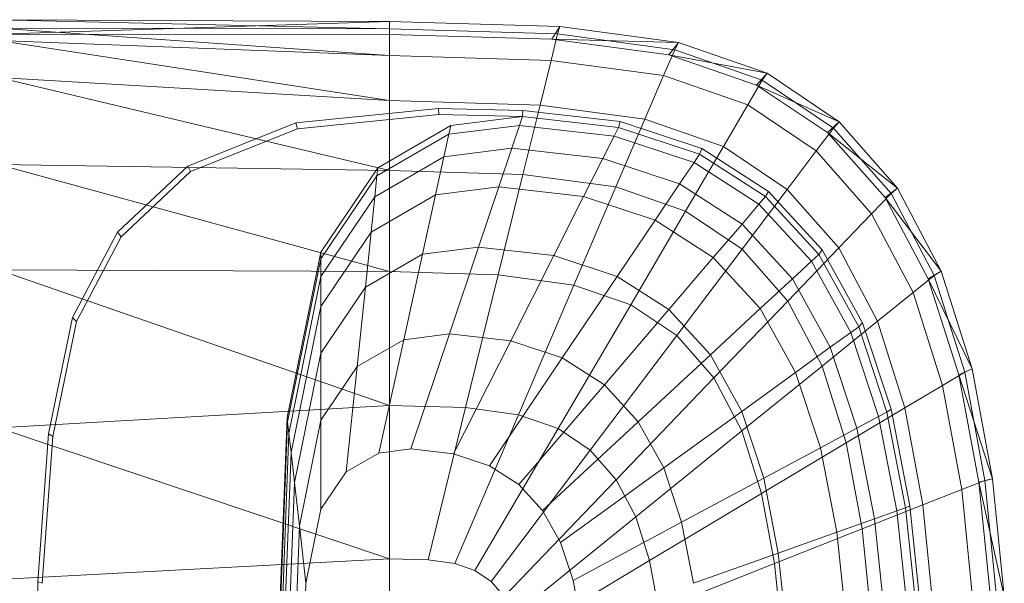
# Model space of a CAD drawing. Header units: metres. Extents: x 391.1 to 427.5, y 12.7 to 28.4.
# Tile 38 of 140: x 404.474 to 404.732, y 26.575 to 26.723. Entities that reach past the tile are written whole.
import ezdxf

# ---------------------------------------------------------------- set-up
doc = ezdxf.new("R2010")
doc.units = ezdxf.units.M
doc.layers.add('02_MOBILIARIO', color=7, linetype='Continuous', lineweight=18)
doc.layers.add('A-DETL-____-MBND', color=7, linetype='Continuous', lineweight=18)

# ---------------------------------------------------------------- blocks, each defined once
blk = doc.blocks.new('Family - Rentamans P1-154566-04_CLI_AIGUA_P1')
at = {"layer": 'A-DETL-____-MBND', "color": 253, "true_color": 0xaaaaaa}
for p, q in [((0.10273, 0.3648), (0, 0.36526)), ((0.10273, 0.36283), (0, 0.36526)), ((0.10273, 0.3648), (0, 0.36146)), ((0.14736, 0.36347), (0.10273, 0.3648)), ((0.10273, 0.36283), (0.10273, 0.3648)), ((0.10273, 0.36479), (0.10273, 0.36141)), ((0.10273, 0.36283), (0, 0.36308)), ((0, 0.36308), (0.10273, 0.35585)), ((0.14679, 0.36152), (0.10273, 0.36283)), ((0.10273, 0.36283), (0.10273, 0.35585)), ((0.14525, 0.36016), (0.14736, 0.36347)), ((0.14679, 0.36152), (0.14736, 0.36347)), ((0.17848, 0.35928), (0.14736, 0.36347)), ((0.10273, 0.36141), (0, 0.36146)), ((0.10273, 0.35585), (0, 0.35983)), ((0, 0.35983), (0.10273, 0.34405)), ((0.14525, 0.36016), (0.10273, 0.36141)), ((0.14508, 0.3546), (0.14679, 0.36152)), ((0.17596, 0.35605), (0.14525, 0.36016)), ((0.17848, 0.35928), (0.14525, 0.36016)), ((0.17751, 0.35738), (0.14679, 0.36152)), ((0.17596, 0.35605), (0.17848, 0.35928)), ((0.17751, 0.35738), (0.17848, 0.35928)), ((0.20176, 0.35121), (0.17848, 0.35928)), ((0.17461, 0.35061), (0.17751, 0.35738)), ((0.2005, 0.34941), (0.17751, 0.35738)), ((0.10273, 0.35585), (0.10273, 0.34405)), ((0.14508, 0.3546), (0.10273, 0.35585)), ((0.14508, 0.3546), (0.1422, 0.34287)), ((0.17461, 0.35061), (0.14508, 0.3546)), ((0.19894, 0.34814), (0.17596, 0.35605)), ((0.20176, 0.35121), (0.17596, 0.35605)), ((0.10273, 0.34405), (0, 0.35008)), ((0, 0.35008), (0.10273, 0.32574)), ((0.16971, 0.33917), (0.17461, 0.35061)), ((0.19671, 0.34296), (0.17461, 0.35061)), ((0.19671, 0.34296), (0.2005, 0.34941)), ((0.19894, 0.34814), (0.20176, 0.35121)), ((0.2005, 0.34941), (0.20176, 0.35121)), ((0.21918, 0.33686), (0.2005, 0.34941)), ((0.22069, 0.33849), (0.20176, 0.35121)), ((0.21762, 0.33569), (0.19894, 0.34814)), ((0.22069, 0.33849), (0.19894, 0.34814)), ((0.10273, 0.34405), (0.10273, 0.32574)), ((0.1422, 0.34287), (0.10273, 0.34405)), ((0.07816, 0.33823), (0.11557, 0.34199)), ((0.11557, 0.34199), (0.13769, 0.34144)), ((0.11566, 0.34041), (0.11557, 0.34199)), ((0.13755, 0.33987), (0.13769, 0.34144)), ((0.13769, 0.34144), (0.16318, 0.33856)), ((0.1422, 0.34287), (0.13772, 0.3247)), ((0.16971, 0.33917), (0.1422, 0.34287)), ((0.1903, 0.33203), (0.19671, 0.34296)), ((0.21467, 0.33089), (0.19671, 0.34296)), ((0.07861, 0.33669), (0.11566, 0.34041)), ((0.11566, 0.34041), (0.13755, 0.33987)), ((0.11875, 0.33749), (0.13755, 0.33987)), ((0.13678, 0.33756), (0.13755, 0.33987)), ((0.13755, 0.33987), (0.1628, 0.33702)), ((0.16971, 0.33917), (0.1621, 0.32141)), ((0.1628, 0.33702), (0.16318, 0.33856)), ((0.16318, 0.33856), (0.18466, 0.33146)), ((0.1903, 0.33203), (0.16971, 0.33917)), ((0.21762, 0.33569), (0.22069, 0.33849)), ((0.21918, 0.33686), (0.22069, 0.33849)), ((0.23596, 0.32112), (0.22069, 0.33849)), ((0.04977, 0.3269), (0.07816, 0.33823)), ((0.05051, 0.32548), (0.07861, 0.33669)), ((0.07861, 0.33669), (0.07816, 0.33823)), ((0.09963, 0.32643), (0.11875, 0.33749)), ((0.11825, 0.33522), (0.13678, 0.33756)), ((0.11875, 0.33749), (0.11825, 0.33522)), ((0.13476, 0.33156), (0.13678, 0.33756)), ((0.13678, 0.33756), (0.16165, 0.33475)), ((0.16165, 0.33475), (0.1628, 0.33702)), ((0.1628, 0.33702), (0.18406, 0.32998)), ((0.21467, 0.33089), (0.21918, 0.33686)), ((0.23426, 0.31971), (0.21918, 0.33686)), ((0.09941, 0.32432), (0.11825, 0.33522)), ((0.11825, 0.33522), (0.11696, 0.32931)), ((0.15867, 0.32886), (0.16165, 0.33475)), ((0.16165, 0.33475), (0.1826, 0.32782)), ((0.2327, 0.31866), (0.21762, 0.33569)), ((0.23596, 0.32112), (0.21762, 0.33569)), ((0.11696, 0.32931), (0.13476, 0.33156)), ((0.13135, 0.32141), (0.13476, 0.33156)), ((0.13476, 0.33156), (0.15867, 0.32886)), ((0.18036, 0.31508), (0.1903, 0.33203)), ((0.18406, 0.32998), (0.18466, 0.33146)), ((0.18466, 0.33146), (0.20212, 0.32026)), ((0.20704, 0.32079), (0.1903, 0.33203)), ((0.20704, 0.32079), (0.21467, 0.33089)), ((0.22917, 0.3144), (0.21467, 0.33089)), ((0.09884, 0.31884), (0.11696, 0.32931)), ((0.11696, 0.32931), (0.11476, 0.31932)), ((0.15363, 0.3189), (0.15867, 0.32886)), ((0.15867, 0.32886), (0.17881, 0.3222)), ((0.1826, 0.32782), (0.18406, 0.32998)), ((0.18406, 0.32998), (0.20135, 0.31889)), ((0.10273, 0.32574), (0, 0.32734)), ((0, 0.32734), (0.10273, 0.29924)), ((0.03136, 0.30959), (0.04977, 0.3269)), ((0.03228, 0.30834), (0.05051, 0.32548)), ((0.05051, 0.32548), (0.04977, 0.3269)), ((0.08473, 0.30435), (0.09963, 0.32643)), ((0.09941, 0.32432), (0.09963, 0.32643)), ((0.10273, 0.32574), (0.10273, 0.29924)), ((0.13772, 0.3247), (0.10273, 0.32574)), ((0.17881, 0.3222), (0.1826, 0.32782)), ((0.1826, 0.32782), (0.19963, 0.31689)), ((0.08473, 0.30256), (0.09941, 0.32432)), ((0.09941, 0.32432), (0.09884, 0.31884)), ((0.13772, 0.3247), (0.13123, 0.29839)), ((0.1621, 0.32141), (0.13772, 0.3247)), ((0.11476, 0.31932), (0.13135, 0.32141)), ((0.12606, 0.30567), (0.13135, 0.32141)), ((0.13135, 0.32141), (0.15363, 0.3189)), ((0.1621, 0.32141), (0.1511, 0.29571)), ((0.18036, 0.31508), (0.1621, 0.32141)), ((0.1724, 0.31269), (0.17881, 0.3222)), ((0.17881, 0.3222), (0.19518, 0.3117)), ((0.19519, 0.30512), (0.20704, 0.32079)), ((0.22054, 0.30543), (0.20704, 0.32079)), ((0.2327, 0.31866), (0.23596, 0.32112)), ((0.23426, 0.31971), (0.23596, 0.32112)), ((0.24746, 0.29938), (0.23596, 0.32112)), ((0.08473, 0.29792), (0.09884, 0.31884)), ((0.09788, 0.30955), (0.11476, 0.31932)), ((0.09884, 0.31884), (0.09788, 0.30955)), ((0.11476, 0.31932), (0.11135, 0.30381)), ((0.14581, 0.30344), (0.15363, 0.3189)), ((0.15363, 0.3189), (0.1724, 0.31269)), ((0.19963, 0.31689), (0.20135, 0.31889)), ((0.20135, 0.31889), (0.20212, 0.32026)), ((0.20135, 0.31889), (0.2153, 0.30374)), ((0.20212, 0.32026), (0.21621, 0.30495)), ((0.22917, 0.3144), (0.23426, 0.31971)), ((0.24405, 0.29737), (0.2327, 0.31866)), ((0.24746, 0.29938), (0.2327, 0.31866)), ((0.24562, 0.29825), (0.23426, 0.31971)), ((0.19518, 0.3117), (0.19963, 0.31689)), ((0.19963, 0.31689), (0.21338, 0.30196)), ((0.16244, 0.29794), (0.17239, 0.31269)), ((0.18036, 0.31508), (0.16597, 0.29056)), ((0.1724, 0.31269), (0.18765, 0.3029)), ((0.19519, 0.30512), (0.18036, 0.31508)), ((0.22054, 0.30543), (0.22917, 0.3144)), ((0.24008, 0.29377), (0.22917, 0.3144)), ((0.18765, 0.3029), (0.19518, 0.3117)), ((0.19518, 0.3117), (0.20839, 0.29735)), ((0.01958, 0.28716), (0.03136, 0.30959)), ((0.02062, 0.28613), (0.03228, 0.30834)), ((0.03228, 0.30834), (0.03136, 0.30959)), ((0.08473, 0.29006), (0.09788, 0.30955)), ((0.09788, 0.30955), (0.09638, 0.29516)), ((0.11135, 0.30381), (0.12606, 0.30567)), ((0.1184, 0.28289), (0.12606, 0.30567)), ((0.12606, 0.30567), (0.14581, 0.30344)), ((0.17806, 0.28244), (0.19519, 0.30512)), ((0.20717, 0.2915), (0.19519, 0.30512)), ((0.20717, 0.2915), (0.22054, 0.30542)), ((0.2153, 0.30374), (0.21621, 0.30495)), ((0.21621, 0.30495), (0.22681, 0.2858)), ((0.23071, 0.2862), (0.22054, 0.30543)), ((0.07584, 0.26096), (0.08473, 0.30435)), ((0.07598, 0.25981), (0.08473, 0.30256)), ((0.08473, 0.30256), (0.08473, 0.30435)), ((0.08473, 0.29792), (0.08473, 0.30256)), ((0.09638, 0.29516), (0.11135, 0.30381)), ((0.11135, 0.30381), (0.10642, 0.28138)), ((0.13449, 0.28107), (0.14581, 0.30344)), ((0.14581, 0.30344), (0.16244, 0.29794)), ((0.17596, 0.28926), (0.18765, 0.3029)), ((0.18765, 0.3029), (0.19996, 0.28953)), ((0.21338, 0.30196), (0.2153, 0.30374)), ((0.2153, 0.30374), (0.2258, 0.28478)), ((0.10273, 0.29924), (0, 0.29972)), ((0, 0.29972), (0.10273, 0.26415)), ((0.20839, 0.29735), (0.21338, 0.30196)), ((0.21338, 0.30196), (0.22372, 0.28328)), ((0.07631, 0.25683), (0.08473, 0.29792)), ((0.08473, 0.29792), (0.08473, 0.29006)), ((0.10273, 0.29924), (0.10273, 0.26415)), ((0.13123, 0.29839), (0.10273, 0.29924)), ((0.13123, 0.29839), (0.12265, 0.26356)), ((0.1511, 0.29571), (0.13123, 0.29839)), ((0.14804, 0.27659), (0.16244, 0.29794)), ((0.16244, 0.29794), (0.17596, 0.28926)), ((0.19996, 0.28953), (0.20839, 0.29735)), ((0.20839, 0.29735), (0.21834, 0.27939)), ((0.24008, 0.29377), (0.24562, 0.29825)), ((0.24405, 0.29737), (0.24746, 0.29938)), ((0.25202, 0.27221), (0.24405, 0.29737)), ((0.25554, 0.27371), (0.24405, 0.29737)), ((0.24562, 0.29825), (0.24746, 0.29938)), ((0.25359, 0.2729), (0.24562, 0.29825)), ((0.25554, 0.27371), (0.24746, 0.29938)), ((0.08473, 0.27788), (0.09638, 0.29516)), ((0.09638, 0.29516), (0.09423, 0.27433)), ((0.1511, 0.29571), (0.13653, 0.26169)), ((0.1511, 0.29571), (0.16597, 0.29056)), ((0.23071, 0.2862), (0.24008, 0.29377)), ((0.24775, 0.26941), (0.24008, 0.29377)), ((0.07689, 0.25177), (0.08473, 0.29006)), ((0.08473, 0.29006), (0.08473, 0.27788)), ((0.16597, 0.29056), (0.14692, 0.25809)), ((0.16597, 0.29056), (0.17805, 0.28244)), ((0.18688, 0.27741), (0.19996, 0.28953)), ((0.18781, 0.27134), (0.20717, 0.2915)), ((0.19996, 0.28953), (0.20923, 0.2728)), ((0.21618, 0.27446), (0.20717, 0.2915)), ((0.01327, 0.25673), (0.01958, 0.28716)), ((0.02062, 0.28613), (0.01958, 0.28716)), ((0.15906, 0.26952), (0.17596, 0.28926)), ((0.17596, 0.28926), (0.18688, 0.27741)), ((0.01437, 0.25599), (0.02062, 0.28613)), ((0.21618, 0.27446), (0.23071, 0.2862)), ((0.22372, 0.28328), (0.2258, 0.28478)), ((0.2258, 0.28478), (0.22681, 0.2858)), ((0.2258, 0.28478), (0.23317, 0.26239)), ((0.22681, 0.2858), (0.23426, 0.26319)), ((0.23785, 0.2635), (0.23071, 0.2862)), ((0.10642, 0.28138), (0.1184, 0.28289)), ((0.10826, 0.25273), (0.1184, 0.28289)), ((0.1184, 0.28289), (0.13449, 0.28107)), ((0.17805, 0.28244), (0.15537, 0.25241)), ((0.17805, 0.28244), (0.18781, 0.27134)), ((0.21834, 0.27939), (0.22372, 0.28328)), ((0.22372, 0.28328), (0.23099, 0.26122)), ((0.09423, 0.27433), (0.10642, 0.28138)), ((0.10642, 0.28138), (0.09989, 0.25167)), ((0.1195, 0.25146), (0.13449, 0.28107)), ((0.13449, 0.28107), (0.14804, 0.27659)), ((0.20923, 0.2728), (0.21834, 0.27939)), ((0.21834, 0.27939), (0.22533, 0.25818)), ((0.07778, 0.24394), (0.08473, 0.27788)), ((0.08473, 0.27788), (0.08473, 0.26025)), ((0.12897, 0.24833), (0.14804, 0.27659)), ((0.14804, 0.27659), (0.15906, 0.26952)), ((0.16795, 0.25986), (0.18688, 0.27741)), ((0.18688, 0.27741), (0.19509, 0.26258)), ((0.08473, 0.26025), (0.09423, 0.27433)), ((0.09423, 0.27433), (0.09137, 0.24674)), ((0.19515, 0.25746), (0.21618, 0.27446)), ((0.22251, 0.25433), (0.21618, 0.27446)), ((0.18781, 0.27134), (0.16218, 0.24466)), ((0.18781, 0.27134), (0.19515, 0.25746)), ((0.19509, 0.26258), (0.20923, 0.2728)), ((0.20923, 0.2728), (0.21574, 0.25304)), ((0.24775, 0.26941), (0.25359, 0.2729)), ((0.25202, 0.27221), (0.25554, 0.27371)), ((0.2573, 0.24402), (0.25202, 0.27221)), ((0.26089, 0.24493), (0.25202, 0.27221)), ((0.25359, 0.2729), (0.25554, 0.27371)), ((0.25887, 0.24449), (0.25359, 0.2729)), ((0.26089, 0.24493), (0.25554, 0.27371)), ((0.13667, 0.24339), (0.15906, 0.26952)), ((0.15906, 0.26952), (0.16795, 0.25986)), ((0.23785, 0.2635), (0.24775, 0.26941)), ((0.25282, 0.2421), (0.24775, 0.26941)), ((0.10273, 0.26415), (0, 0.2583)), ((0.10273, 0.26415), (0.10273, 0.22395)), ((0.12264, 0.26356), (0.10273, 0.26415)), ((0.12264, 0.26356), (0.11281, 0.22365)), ((0.12264, 0.26356), (0.13653, 0.26169)), ((0.22251, 0.25433), (0.23785, 0.2635)), ((0.24258, 0.23805), (0.23785, 0.2635)), ((0.07287, 0.18276), (0.07584, 0.26096)), ((0.07598, 0.25981), (0.07584, 0.26096)), ((0.11983, 0.2227), (0.13653, 0.26169)), ((0.13653, 0.26169), (0.14692, 0.25809)), ((0.17464, 0.24778), (0.19509, 0.26258)), ((0.19509, 0.26258), (0.20086, 0.24506)), ((0.22533, 0.25818), (0.23099, 0.26122)), ((0.23099, 0.26122), (0.23317, 0.26239)), ((0.23099, 0.26122), (0.2358, 0.23649)), ((0.23317, 0.26239), (0.23426, 0.26319)), ((0.23317, 0.26239), (0.23806, 0.23729)), ((0.23426, 0.26319), (0.23919, 0.23784)), ((0, 0.2583), (0.10273, 0.22395)), ((0.07304, 0.18276), (0.07598, 0.25981)), ((0.07631, 0.25683), (0.07598, 0.25981)), ((0.07907, 0.2326), (0.08473, 0.26025)), ((0.08473, 0.26025), (0.08473, 0.23691)), ((0.14288, 0.23664), (0.16795, 0.25986)), ((0.16795, 0.25986), (0.17464, 0.24778)), ((0.01046, 0.21786), (0.01327, 0.25673)), ((0.01159, 0.21751), (0.01437, 0.25599)), ((0.01437, 0.25599), (0.01327, 0.25673)), ((0.074, 0.19601), (0.07631, 0.25683)), ((0.07689, 0.25177), (0.07631, 0.25683)), ((0.14692, 0.25809), (0.12509, 0.22088)), ((0.14692, 0.25809), (0.15537, 0.25241)), ((0.19515, 0.25746), (0.16731, 0.23496)), ((0.19515, 0.25746), (0.20031, 0.24107)), ((0.21574, 0.25304), (0.22533, 0.25818)), ((0.22533, 0.25818), (0.22995, 0.23441)), ((0.20031, 0.24107), (0.22251, 0.25433)), ((0.2267, 0.23178), (0.22251, 0.25433)), ((0.07426, 0.18276), (0.07689, 0.25177)), ((0.07689, 0.25177), (0.07778, 0.24394)), ((0.09137, 0.24674), (0.09989, 0.25167)), ((0.09989, 0.25167), (0.10826, 0.25273)), ((0.10826, 0.25273), (0.1195, 0.25146)), ((0.1195, 0.25146), (0.12897, 0.24833)), ((0.15537, 0.25241), (0.12937, 0.21801)), ((0.15537, 0.25241), (0.16218, 0.24466)), ((0.20086, 0.24506), (0.21574, 0.25304)), ((0.21574, 0.25304), (0.22004, 0.23089)), ((0.12897, 0.24833), (0.13667, 0.24339)), ((0.08473, 0.23691), (0.09137, 0.24674)), ((0.14756, 0.2282), (0.17464, 0.24778)), ((0.17464, 0.24778), (0.17934, 0.23351)), ((0.07545, 0.18276), (0.07778, 0.24394)), ((0.07778, 0.24394), (0.07907, 0.2326)), ((0.16218, 0.24466), (0.13282, 0.21409)), ((0.13667, 0.24339), (0.14288, 0.23664)), ((0.16218, 0.24466), (0.16731, 0.23496)), ((0.17934, 0.23351), (0.20086, 0.24506)), ((0.20086, 0.24506), (0.20468, 0.22542)), ((0.25282, 0.2421), (0.25887, 0.24449)), ((0.2573, 0.24402), (0.26089, 0.24493)), ((0.26035, 0.21386), (0.2573, 0.24402)), ((0.26398, 0.21415), (0.2573, 0.24402)), ((0.25887, 0.24449), (0.26089, 0.24493)), ((0.26192, 0.2141), (0.25887, 0.24449)), ((0.26398, 0.21415), (0.26089, 0.24493)), ((0.20031, 0.24107), (0.17092, 0.2235)), ((0.20031, 0.24107), (0.20372, 0.22269)), ((0.24258, 0.23805), (0.25282, 0.2421)), ((0.25575, 0.21289), (0.25282, 0.2421)), ((0.2267, 0.23178), (0.24258, 0.23805)), ((0.23806, 0.23729), (0.23919, 0.23784)), ((0.23919, 0.23784), (0.24205, 0.21072)), ((0.24532, 0.21083), (0.24258, 0.23805)), ((0.08078, 0.21759), (0.08473, 0.23691)), ((0.14288, 0.23664), (0.14756, 0.2282)), ((0.22995, 0.23441), (0.2358, 0.23649)), ((0.2358, 0.23649), (0.23806, 0.2373)), ((0.2358, 0.23649), (0.23859, 0.21004)), ((0.23806, 0.23729), (0.24088, 0.21045)), ((0.07717, 0.18276), (0.07907, 0.2326)), ((0.08078, 0.21759), (0.07907, 0.2326)), ((0.16731, 0.23496), (0.13541, 0.20918)), ((0.15084, 0.21822), (0.17934, 0.23351)), ((0.16731, 0.23496), (0.17092, 0.2235)), ((0.17934, 0.23351), (0.18245, 0.21752)), ((0.22004, 0.23089), (0.22995, 0.23441)), ((0.22995, 0.23441), (0.23263, 0.20898)), ((0.20373, 0.22269), (0.2267, 0.23177)), ((0.20468, 0.22542), (0.22004, 0.23089)), ((0.22004, 0.23089), (0.22254, 0.20719)), ((0.22913, 0.20764), (0.2267, 0.23178)), ((0.14756, 0.2282), (0.15084, 0.21822)), ((0.18245, 0.21752), (0.20468, 0.22542)), ((0.20468, 0.22542), (0.20689, 0.20442)), ((0.10273, 0.22395), (0, 0.2185)), ((0.10273, 0.22395), (0.10273, 0.18276)), ((0.10273, 0.22395), (0.11281, 0.22365)), ((0.11281, 0.22365), (0.11983, 0.2227)), ((0.11983, 0.2227), (0.12509, 0.22088)), ((0.17092, 0.2235), (0.13724, 0.20338)), ((0.17092, 0.2235), (0.1733, 0.21066)), ((0.20373, 0.22269), (0.1733, 0.21066)), ((0.20373, 0.22269), (0.2057, 0.20303)), ((0.12509, 0.22088), (0.12937, 0.21801)), ((0.00965, 0.18276), (0.01046, 0.21786)), ((0.01159, 0.21751), (0.01046, 0.21786)), ((0.07945, 0.18276), (0.08078, 0.21759)), ((0.12937, 0.21801), (0.13282, 0.21409)), ((0.15084, 0.21822), (0.15302, 0.20705))]:
    blk.add_line(p, q, dxfattribs=at)
blk = doc.blocks.new('LONDR55-XX_ZZ-ARQ-CAA-M3D-Londres55_ifc-1-04_CLI_AIGUA_P1')
at = {"layer": '02_MOBILIARIO', "color": 253, "lineweight": 18, "true_color": 0xaaaaaa}
blk.add_blockref('Family - Rentamans P1-154566-04_CLI_AIGUA_P1', (404.46838, 26.35771), dxfattribs=at)

msp = doc.modelspace()

# ---------------------------------------------------------------- block references
at = {"lineweight": 5}
msp.add_blockref('LONDR55-XX_ZZ-ARQ-CAA-M3D-Londres55_ifc-1-04_CLI_AIGUA_P1', (0, 0), dxfattribs=at)

doc.saveas('drawing.dxf')
